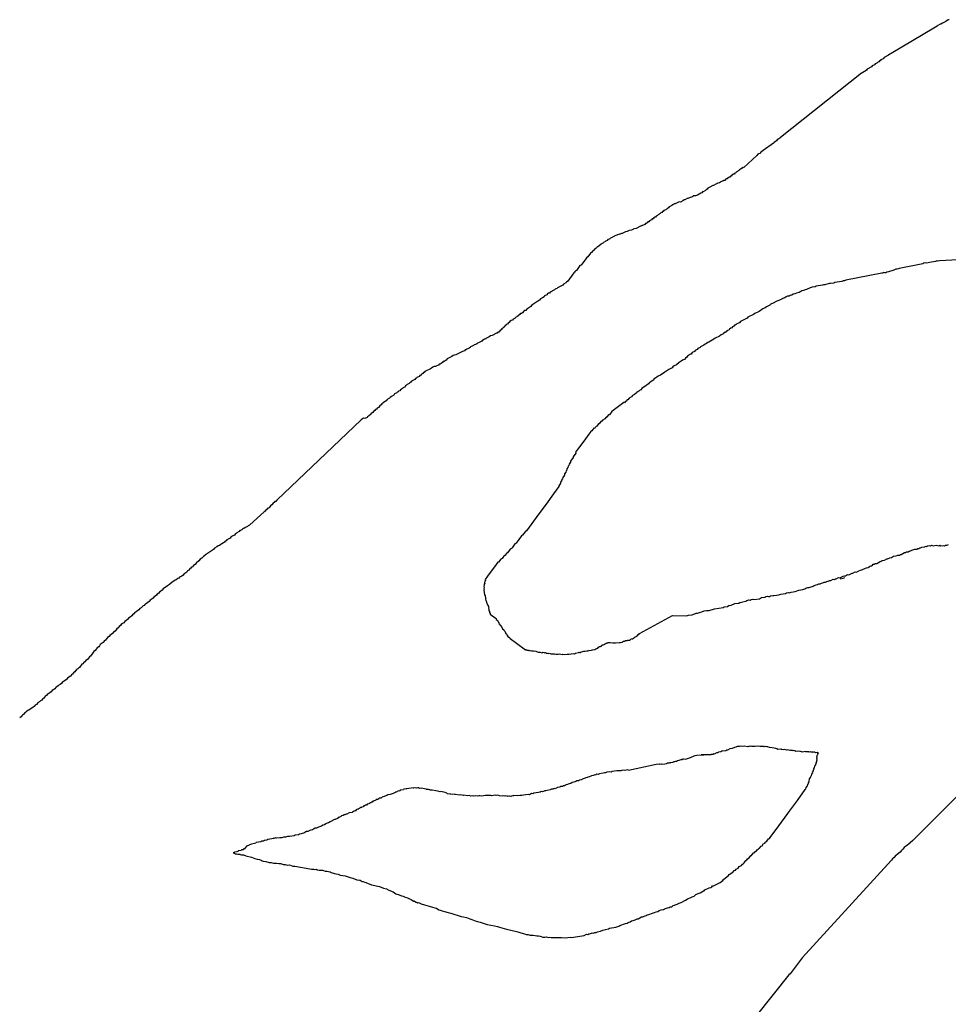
# Model space of a CAD drawing. Header units: feet. Extents: x 30669 to 99318, y 4696 to 26220.
# Tile 18 of 128: x 74037 to 74691, y 16418 to 17111. Entities that reach past the tile are written whole.
import ezdxf

# ---------------------------------------------------------------- set-up
doc = ezdxf.new("R2010")
doc.units = ezdxf.units.FT
doc.header["$LTSCALE"] = 600
doc.header["$MEASUREMENT"] = 0
doc.layers.add('ELTWR', color=2, linetype='CONTINUOUS')

msp = doc.modelspace()

# ---------------------------------------------------------------- linework, layer by layer
at = {"layer": 'ELTWR', "elevation": -54.68}
for points in [[(74691.96, 17111.05), (74691.41, 17110.96), (74690.63, 17110.56), (74689.62, 17109.84), (74687.27, 17108.63), (74686.25, 17107.91), (74685.7, 17107.82), (74684.13, 17107.02), (74683.67, 17106.38), (74681.32, 17105.17), (74651.13, 17087.26), (74650.34, 17086.86), (74649.33, 17086.14), (74646.2, 17084.53), (74645.5, 17083.58), (74643.93, 17082.77), (74643.47, 17082.14), (74642.92, 17082.05), (74642.45, 17081.42), (74641.67, 17081.01), (74641.2, 17080.38), (74640.65, 17080.29), (74639.87, 17079.89), (74639.4, 17079.25), (74637.84, 17078.45), (74637.37, 17077.81), (74634.24, 17076.2), (74633.78, 17075.57), (74632.76, 17074.85), (74631.98, 17074.44), (74630.96, 17073.72), (74630.18, 17073.32), (74573.21, 17028.17), (74572.74, 17027.53), (74571.96, 17027.13), (74570.94, 17026.41), (74570.48, 17025.77), (74569.69, 17025.37), (74568.68, 17024.65), (74568.21, 17024.02), (74561.11, 17018.97), (74560.09, 17018.25), (74559.31, 17017.85), (74558.61, 17016.9), (74557.83, 17016.49), (74557.28, 17016.41), (74556.58, 17015.45), (74547.46, 17007), (74547.14, 17007.23), (74546.91, 17006.92), (74546.59, 17007.15), (74546.13, 17006.51), (74545.11, 17005.79), (74544.33, 17005.39), (74543.86, 17004.75), (74543.31, 17004.67), (74542.85, 17004.03), (74542.06, 17003.63), (74541.83, 17003.31), (74541.05, 17002.91), (74540.58, 17002.28), (74540.03, 17002.19), (74539.02, 17001.47), (74538.55, 17000.83), (74538, 17000.75), (74537.54, 17000.11), (74536.99, 17000.03), (74536.2, 16999.63), (74535.74, 16998.99), (74535.19, 16998.91), (74534.41, 16998.5), (74533.94, 16997.87), (74533.39, 16997.78), (74532.61, 16997.38), (74532.06, 16997.29), (74531.27, 16996.89), (74531.04, 16996.57), (74530.26, 16996.17), (74529.16, 16996), (74527.59, 16995.2), (74526.03, 16994.39), (74525.48, 16994.3), (74524.69, 16993.9), (74524.46, 16993.58), (74522.11, 16992.38), (74521.65, 16991.74), (74520.86, 16991.34), (74520.4, 16990.7), (74518.83, 16989.9), (74518.28, 16989.81), (74517.82, 16989.18), (74517.03, 16988.77), (74514.68, 16987.57), (74513.35, 16987.08), (74512.25, 16986.91), (74510.68, 16986.1), (74509.58, 16985.93), (74508.02, 16985.13), (74507.47, 16985.04), (74505.9, 16984.24), (74505.35, 16984.15), (74504.34, 16983.43), (74502.77, 16982.62), (74501.9, 16982.77), (74500.34, 16981.97), (74499, 16981.48), (74498.45, 16981.39), (74497.67, 16980.99), (74497.44, 16980.67), (74496.89, 16980.59), (74496.65, 16980.27), (74495.87, 16979.87), (74495.64, 16979.55), (74494.86, 16979.15), (74494.39, 16978.51), (74493.61, 16978.11), (74493.38, 16977.79), (74492.83, 16977.71), (74492.36, 16977.07), (74491.81, 16976.99), (74491.03, 16976.58), (74490.56, 16975.95), (74490.01, 16975.86), (74489.54, 16975.23), (74489, 16975.14), (74488.53, 16974.51), (74487.98, 16974.42), (74487.51, 16973.79), (74486.96, 16973.7), (74486.5, 16973.07), (74485.72, 16972.66), (74485.25, 16972.03), (74484.7, 16971.94), (74483.92, 16971.54), (74483.45, 16970.9), (74482.9, 16970.82), (74482.44, 16970.18), (74480.87, 16969.38), (74480.41, 16968.74), (74479.86, 16968.66), (74479.39, 16968.02), (74478.61, 16967.62), (74478.06, 16967.53), (74477.59, 16966.9), (74476.03, 16966.09), (74475.48, 16966.01), (74475.24, 16965.69), (74474.69, 16965.6), (74471.56, 16963.99), (74469.91, 16963.74), (74469.68, 16963.42), (74469.13, 16963.34), (74468.34, 16962.93), (74466.69, 16962.68), (74465.13, 16961.87), (74464.03, 16961.7), (74461.68, 16960.49), (74461.13, 16960.41), (74460.34, 16960.01), (74459.79, 16959.92), (74459.24, 16959.84), (74458.46, 16959.43), (74457.91, 16959.35), (74457.13, 16958.95), (74456.58, 16958.86), (74456.34, 16958.54), (74455.79, 16958.46), (74455.01, 16958.05), (74454.78, 16957.74), (74454, 16957.33), (74453.45, 16957.25), (74452.98, 16956.61), (74452.43, 16956.53), (74451.65, 16956.13), (74451.18, 16955.49), (74450.63, 16955.41), (74449.85, 16955), (74449.62, 16954.68), (74448.83, 16954.28), (74448.6, 16953.96), (74447.03, 16953.16), (74446.8, 16952.84), (74446.25, 16952.76), (74445.55, 16951.8), (74444.77, 16951.4), (74444.54, 16951.08), (74443.99, 16951), (74443.75, 16950.68), (74443.29, 16950.04), (74442.74, 16949.96), (74441.81, 16948.69), (74441.26, 16948.6), (74440.1, 16947.02), (74439.31, 16946.61), (74437.45, 16944.07), (74436.44, 16943.35), (74435.97, 16942.71), (74432.71, 16938.27), (74431.93, 16937.86), (74429.37, 16934.37), (74428.59, 16933.97), (74428.12, 16933.33), (74427.66, 16932.7), (74423.47, 16926.98), (74422.46, 16926.26), (74421.99, 16925.62), (74420.43, 16924.82), (74419.96, 16924.18), (74416.05, 16922.17), (74415.81, 16921.85), (74415.03, 16921.45), (74414.48, 16921.36), (74414.01, 16920.73), (74410.88, 16919.11), (74410.42, 16918.48), (74409.87, 16918.39), (74409.08, 16917.99), (74408.62, 16917.36), (74407.05, 16916.55), (74406.59, 16915.91), (74405.57, 16915.19), (74404.01, 16914.39), (74403.31, 16913.44), (74402.29, 16912.72), (74401.51, 16912.31), (74399.48, 16910.87), (74398.7, 16910.47), (74397.68, 16909.75), (74397.21, 16909.11), (74395.18, 16907.67), (74394.4, 16907.27), (74393.7, 16906.32), (74393.15, 16906.23), (74392.37, 16905.83), (74391.44, 16904.56), (74390.66, 16904.15), (74390.11, 16904.07), (74389.64, 16903.43), (74389.09, 16903.35), (74388.39, 16902.4), (74387.61, 16901.99), (74387.38, 16901.68), (74386.59, 16901.27), (74386.36, 16900.96), (74384.8, 16900.15), (74384.33, 16899.51), (74383.55, 16899.11), (74382.53, 16898.39), (74382.07, 16897.75), (74381.28, 16897.35), (74380.82, 16896.72), (74380.04, 16896.31), (74379.34, 16895.36), (74378.79, 16895.28), (74378.09, 16894.32), (74377.62, 16893.69), (74376.84, 16893.28), (74376.38, 16892.65), (74375.59, 16892.25), (74374.66, 16890.98), (74374.11, 16890.89), (74373.65, 16890.26), (74373.1, 16890.17), (74369.97, 16888.56), (74368.86, 16888.39), (74367.85, 16887.67), (74365.5, 16886.46), (74365.27, 16886.14), (74364.72, 16886.06), (74363.93, 16885.65), (74363.7, 16885.34), (74363.15, 16885.25), (74362.69, 16884.62), (74360.34, 16883.41), (74359.79, 16883.32), (74359.32, 16882.69), (74358.54, 16882.28), (74357.44, 16882.11), (74356.97, 16881.48), (74356.42, 16881.39), (74354.86, 16880.59), (74354.62, 16880.27), (74353.84, 16879.87), (74353.61, 16879.55), (74352.83, 16879.15), (74352.28, 16879.06), (74351.49, 16878.66), (74350.94, 16878.57), (74350.48, 16877.94), (74349.14, 16877.45), (74344.45, 16875.03), (74343.35, 16874.86), (74342.56, 16874.46), (74341.55, 16873.74), (74338.42, 16872.13), (74337.72, 16871.18), (74336.93, 16870.77), (74336.15, 16870.37), (74335.6, 16870.29), (74335.14, 16869.65), (74334.35, 16869.25), (74334.12, 16868.93), (74333.34, 16868.53), (74332.79, 16868.44), (74332.32, 16867.81), (74331.54, 16867.4), (74330.99, 16867.32), (74330.21, 16866.92), (74329.11, 16866.75), (74328.32, 16866.34), (74327.31, 16865.62), (74326.52, 16865.22), (74322.61, 16863.21), (74322.14, 16862.57), (74321.59, 16862.49), (74321.13, 16861.85), (74320.35, 16861.45), (74319.88, 16860.81), (74319.1, 16860.41), (74318.63, 16859.77), (74317.07, 16858.97), (74316.83, 16858.65), (74316.05, 16858.25), (74315.59, 16857.61), (74313.24, 16856.4), (74312.77, 16855.77), (74311.99, 16855.37), (74311.52, 16854.73), (74310.74, 16854.33), (74310.19, 16854.24), (74309.72, 16853.61), (74308.94, 16853.2), (74308.24, 16852.25), (74307.46, 16851.85), (74307, 16851.21), (74305.43, 16850.41), (74304.96, 16849.77), (74304.18, 16849.37), (74303.95, 16849.05), (74303.17, 16848.65), (74302.93, 16848.33), (74301.37, 16847.53), (74300.67, 16846.57), (74299.1, 16845.77), (74298.09, 16845.05), (74297.62, 16844.41), (74296.06, 16843.61), (74295.36, 16842.65), (74294.58, 16842.25), (74293.56, 16841.53), (74293.1, 16840.89), (74292.31, 16840.49), (74291.85, 16839.86), (74290.83, 16839.14), (74289.9, 16837.86), (74289.12, 16837.46), (74288.65, 16836.83), (74287.87, 16836.42), (74287.41, 16835.79), (74286.39, 16835.07), (74285.92, 16834.43), (74284.91, 16833.71), (74284.21, 16832.76), (74283.43, 16832.36), (74282.96, 16831.72), (74282.18, 16831.32), (74281.95, 16831), (74280.38, 16830.19), (74279.51, 16830.34), (74278.73, 16829.94), (74277.72, 16829.22), (74218.27, 16772.7), (74217.58, 16771.74), (74217.02, 16771.66), (74216.56, 16771.02), (74215.78, 16770.62), (74214.85, 16769.35), (74213.83, 16768.63), (74212.9, 16767.36), (74212.12, 16766.96), (74211.65, 16766.32), (74210.64, 16765.6), (74210.17, 16764.96), (74209.39, 16764.56), (74199.26, 16755.39), (74199.02, 16755.07), (74198.24, 16754.67), (74197.78, 16754.03), (74197.22, 16753.95), (74196.44, 16753.54), (74196.21, 16753.23), (74195.66, 16753.14), (74195.43, 16752.82), (74194.88, 16752.74), (74194.09, 16752.34), (74193.63, 16751.7), (74192.84, 16751.3), (74192.29, 16751.21), (74191.83, 16750.58), (74190.26, 16749.77), (74189.8, 16749.14), (74189.02, 16748.73), (74188.55, 16748.1), (74186.98, 16747.29), (74186.75, 16746.98), (74185.97, 16746.57), (74185.5, 16745.94), (74183.15, 16744.73), (74182.69, 16744.09), (74181.91, 16743.69), (74181.44, 16743.06), (74180.66, 16742.65), (74179.64, 16741.93), (74178.86, 16741.53), (74177.84, 16740.81), (74177.06, 16740.41), (74176.05, 16739.69), (74174.48, 16738.88), (74173.78, 16737.93), (74173, 16737.52), (74170.97, 16736.08), (74170.18, 16735.68), (74168.15, 16734.24), (74167.69, 16733.6), (74166.67, 16732.88), (74165.42, 16731.85), (74164.41, 16731.12), (74163.48, 16729.85), (74161.45, 16728.41), (74160.75, 16727.46), (74159.73, 16726.74), (74159.04, 16725.79), (74158.25, 16725.38), (74157.79, 16724.75), (74157, 16724.35), (74156.31, 16723.39), (74155.52, 16722.99), (74154.83, 16722.04), (74152.79, 16720.6), (74152.33, 16719.96), (74151.31, 16719.24), (74149.75, 16718.43), (74149.28, 16717.8), (74148.5, 16717.4), (74147.48, 16716.68), (74146.7, 16716.27), (74145.69, 16715.55), (74144.67, 16714.83), (74142.64, 16713.39), (74141.39, 16712.35), (74138.34, 16710.19), (74137.65, 16709.24), (74135.62, 16707.8), (74135.15, 16707.16), (74134.14, 16706.44), (74133.67, 16705.81), (74131.64, 16704.36), (74131.17, 16703.73), (74129.14, 16702.29), (74128.44, 16701.33), (74126.41, 16699.89), (74125.63, 16699.49), (74124.93, 16698.54), (74124.15, 16698.14), (74123.13, 16697.41), (74122.67, 16696.78), (74121.89, 16696.38), (74121.19, 16695.42), (74119.16, 16693.98), (74118.37, 16693.58), (74117.68, 16692.63), (74116.66, 16691.91), (74116.2, 16691.27), (74114.95, 16690.23), (74113.93, 16689.51), (74113.23, 16688.56), (74111.2, 16687.12), (74110.51, 16686.17), (74109.72, 16685.76), (74108.71, 16685.04), (74108.24, 16684.41), (74107.23, 16683.69), (74106.53, 16682.73), (74105.51, 16682.01), (74104.35, 16680.42), (74103.33, 16679.7), (74102.64, 16678.75), (74100.61, 16677.31), (74100.14, 16676.67), (74099.12, 16675.95), (74097.73, 16674.05), (74096.71, 16673.33), (74096.01, 16672.37), (74093.98, 16670.93), (74093.29, 16669.98), (74092.82, 16669.34), (74091.8, 16668.62), (74090.41, 16666.72), (74089.39, 16666), (74087.07, 16662.82), (74086.28, 16662.42), (74084.89, 16660.51), (74083.87, 16659.79), (74083.18, 16658.84), (74082.39, 16658.43), (74081.69, 16657.48), (74080.91, 16657.08), (74079.28, 16654.86), (74078.5, 16654.45), (74078.04, 16653.82), (74077.25, 16653.41), (74076.09, 16651.83), (74075.07, 16651.11), (74074.38, 16650.15), (74073.59, 16649.75), (74072.89, 16648.8), (74071.88, 16648.08), (74070.86, 16647.35), (74070.17, 16646.4), (74067.12, 16644.24), (74066.65, 16643.61), (74065.64, 16642.88), (74064.86, 16642.48), (74064.39, 16641.85), (74063.37, 16641.13), (74062.59, 16640.72), (74061.89, 16639.77), (74061.11, 16639.37), (74060.1, 16638.65), (74059.4, 16637.69), (74058.38, 16636.97), (74057.6, 16636.57), (74056.58, 16635.85), (74056.12, 16635.21), (74055.34, 16634.81), (74053.94, 16632.91), (74053.16, 16632.5), (74052.69, 16631.87), (74051.91, 16631.46), (74051.44, 16630.83), (74050.89, 16630.74), (74050.43, 16630.11), (74049.88, 16630.02), (74048.95, 16628.75), (74048.16, 16628.35), (74047.47, 16627.4), (74046.68, 16626.99), (74043.64, 16624.83), (74042.85, 16624.43), (74041.84, 16623.71), (74041.37, 16623.07), (74040.59, 16622.67), (74039.89, 16621.72), (74039.11, 16621.32), (74038.64, 16620.68), (74038.18, 16620.04), (74037.4, 16619.64), (74037.16, 16619.32)], [(74698.4, 16941.87), (74685.25, 16941.25), (74684.15, 16941.08), (74683.28, 16941.23), (74682.5, 16940.82), (74678.1, 16940.14), (74677.31, 16939.74), (74676.22, 16939.57), (74675.35, 16939.72), (74674.25, 16939.55), (74673.46, 16939.14), (74672.36, 16938.97), (74656.81, 16935.72), (74656.26, 16935.64), (74655.47, 16935.24), (74654.6, 16935.38), (74653.04, 16934.58), (74651.71, 16934.09), (74650.61, 16933.92), (74649.27, 16933.43), (74648.17, 16933.26), (74647.39, 16932.86), (74646.84, 16932.77), (74645.97, 16932.92), (74645.19, 16932.52), (74644.64, 16932.43), (74619.17, 16927.65), (74618.39, 16927.25), (74617.29, 16927.08), (74616.51, 16926.68), (74611.55, 16925.91), (74610.77, 16925.51), (74608.57, 16925.17), (74607.7, 16925.31), (74606.92, 16924.91)], [(74606.92, 16924.91), (74605.27, 16924.66), (74604.49, 16924.25), (74603.62, 16924.4), (74602.84, 16924), (74598.43, 16923.32), (74597.65, 16922.92), (74595.45, 16922.57), (74594.11, 16922.09), (74593.56, 16922), (74592, 16921.2), (74591.45, 16921.11), (74590.67, 16920.71), (74590.12, 16920.62), (74589.33, 16920.22), (74588.23, 16920.05), (74587.45, 16919.65), (74586.43, 16918.93), (74585.33, 16918.76), (74584.55, 16918.35), (74583.22, 16917.87), (74582.12, 16917.7), (74581.1, 16916.98), (74580, 16916.81), (74579.22, 16916.4), (74578.12, 16916.23), (74577.33, 16915.83), (74576.32, 16915.11), (74574.98, 16914.62), (74574.2, 16914.22), (74572.87, 16913.73), (74572.09, 16913.33), (74570.75, 16912.84), (74567.62, 16911.23), (74566.84, 16910.83), (74566.05, 16910.42), (74565.82, 16910.11), (74563.47, 16908.9), (74562.46, 16908.18), (74560.89, 16907.37), (74559.88, 16906.65), (74559.09, 16906.25), (74558.08, 16905.53), (74557.29, 16905.12), (74555.96, 16904.64), (74555.18, 16904.23), (74554.16, 16903.51), (74550.25, 16901.5), (74549.78, 16900.86), (74545.08, 16898.45), (74544.62, 16897.81), (74543.84, 16897.41), (74543.05, 16897.01), (74542.5, 16896.92), (74542.04, 16896.29), (74541.26, 16895.88), (74540.7, 16895.8), (74540.24, 16895.16), (74539.46, 16894.76), (74538.99, 16894.12), (74538.21, 16893.72), (74537.19, 16893), (74536.96, 16892.68), (74535.39, 16891.88), (74534.93, 16891.24), (74534.15, 16890.84), (74533.6, 16890.76), (74532.9, 16889.8), (74531.33, 16889), (74530.32, 16888.28), (74527.18, 16886.66), (74526.17, 16885.94), (74523.82, 16884.74), (74522.81, 16884.01), (74522.02, 16883.61), (74521.01, 16882.89), (74520.22, 16882.49), (74519.21, 16881.77), (74516.86, 16880.56), (74516.63, 16880.24), (74515.06, 16879.44), (74514.6, 16878.8), (74513.03, 16878), (74512.56, 16877.36), (74511, 16876.55), (74510.3, 16875.6), (74509.75, 16875.52), (74508.97, 16875.11), (74508.5, 16874.48), (74507.72, 16874.08), (74507.25, 16873.44), (74506.24, 16872.72), (74505.54, 16871.77), (74504.21, 16871.28), (74503.19, 16870.56), (74501.94, 16869.52), (74499.91, 16868.08), (74498.35, 16867.27), (74497.33, 16866.55), (74496.87, 16865.92), (74494.52, 16864.71)], [(74494.52, 16864.71), (74492.49, 16863.27), (74491.7, 16862.87), (74488.66, 16860.7), (74487.09, 16859.9), (74486.07, 16859.18), (74485.29, 16858.78), (74484.28, 16858.06), (74483.58, 16857.1), (74483.03, 16857.02), (74482.8, 16856.7), (74481.78, 16855.98), (74481, 16855.58), (74480.3, 16854.62), (74479.28, 16853.9), (74478.5, 16853.5), (74475.46, 16851.34), (74474.76, 16850.39), (74473.97, 16849.98), (74473.51, 16849.35), (74472.96, 16849.26), (74471.94, 16848.54), (74471.48, 16847.91), (74470.46, 16847.19), (74468.9, 16846.38), (74468.2, 16845.43), (74466.63, 16844.62), (74465.7, 16843.35), (74465.15, 16843.27), (74464.45, 16842.31), (74463.67, 16841.91), (74463.21, 16841.27), (74462.89, 16841.51), (74454.3, 16835.11), (74452.67, 16832.88), (74452.12, 16832.8), (74451.89, 16832.48), (74450.96, 16831.21), (74450.41, 16831.13), (74449.48, 16829.85), (74448.93, 16829.77), (74448.46, 16829.13), (74447.91, 16829.05), (74447.21, 16828.1), (74446.66, 16828.01), (74445.5, 16826.42), (74444.95, 16826.34), (74443.79, 16824.75), (74443.23, 16824.66), (74442.77, 16824.03), (74442.54, 16823.71), (74442.3, 16823.39), (74441.75, 16823.31), (74440.36, 16821.4), (74439.58, 16821), (74438.18, 16819.09), (74434.69, 16814.33), (74430.97, 16809.24), (74428.87, 16806.38), (74428.96, 16805.83), (74427.1, 16803.29), (74427.18, 16802.74), (74426.72, 16802.11), (74426.49, 16801.79), (74425.32, 16800.2), (74425.18, 16799.33), (74424.24, 16798.06), (74424.1, 16797.19), (74423.63, 16796.56), (74423.48, 16795.69), (74422.79, 16794.74), (74422.64, 16793.87), (74422.41, 16793.55), (74422.17, 16793.23), (74422.03, 16792.37), (74421.1, 16791.1), (74420.95, 16790.23), (74419.79, 16788.64), (74419.64, 16787.77), (74418.94, 16786.82), (74419.02, 16786.27), (74418.33, 16785.31), (74418.18, 16784.45), (74417.95, 16784.13), (74417.02, 16782.86), (74417.1, 16782.31), (74413.38, 16777.22), (74408.03, 16769.92), (74402.91, 16762.93), (74394.3, 16751.17), (74393.29, 16750.45), (74391.43, 16747.91), (74390.65, 16747.51), (74386.92, 16742.42), (74386.14, 16742.02), (74384.05, 16739.16), (74383.58, 16738.53), (74382.8, 16738.12), (74380.94, 16735.58), (74380.16, 16735.18), (74378.99, 16733.59)], [(74646.56, 16730.45), (74648.13, 16731.25), (74648.68, 16731.34), (74650.25, 16732.14), (74651.35, 16732.31), (74652.91, 16733.12), (74654.56, 16733.37), (74655.35, 16733.77), (74655.9, 16733.86), (74657, 16734.03), (74657.78, 16734.43), (74658.33, 16734.52), (74660.68, 16735.73), (74661.23, 16735.81), (74662.01, 16736.21), (74663.11, 16736.38), (74663.9, 16736.79), (74664.45, 16736.87), (74665.23, 16737.28), (74665.78, 16737.36), (74666.56, 16737.76), (74667.11, 16737.85), (74667.9, 16738.25), (74668.76, 16738.1), (74669.31, 16738.19), (74670.1, 16738.59), (74670.65, 16738.68), (74671.43, 16739.08), (74671.98, 16739.16), (74672.76, 16739.57), (74674.97, 16739.91), (74675.2, 16740.22), (74676.07, 16740.08), (74676.85, 16740.48), (74677.95, 16740.65), (74678.82, 16740.5), (74679.6, 16740.91), (74680.79, 16740.53), (74682.99, 16740.87), (74684.72, 16740.57), (74685.51, 16740.97), (74686.14, 16740.51), (74687.79, 16740.76), (74688.66, 16740.62), (74689.44, 16741.02), (74690.31, 16740.87), (74691.1, 16741.27), (74691.64, 16741.36)], [(74378.99, 16733.59), (74378.21, 16733.19), (74377.51, 16732.24), (74377.05, 16731.6), (74376.26, 16731.2), (74374.63, 16728.97), (74374.09, 16728.89), (74371.76, 16725.71), (74371.53, 16725.39), (74366.87, 16719.04), (74365.25, 16716.82), (74365.33, 16716.27), (74364.87, 16715.63), (74364.72, 16714.76), (74364.8, 16714.21), (74364.34, 16713.58), (74364.51, 16712.48), (74364.27, 16712.16), (74364.44, 16711.06), (74364.21, 16710.74), (74364.38, 16709.64), (74364.15, 16709.32), (74364.66, 16706.02), (74365.06, 16705.24), (74365.32, 16703.59), (74365.64, 16703.35), (74365.4, 16703.03), (74365.57, 16701.93), (74365.89, 16701.7), (74366.06, 16700.6), (74366.38, 16700.37), (74366.55, 16699.27), (74367.19, 16698.8), (74367.35, 16697.7), (74367.67, 16697.47), (74367.52, 16696.6), (74367.61, 16696.05), (74367.78, 16694.95), (74368.18, 16694.17), (74368.27, 16693.62), (74368.67, 16692.83), (74368.76, 16692.28), (74372.25, 16689.72), (74372.89, 16689.26), (74372.97, 16688.71), (74374.24, 16687.78), (74374.01, 16687.46), (74374.33, 16687.23), (74374.41, 16686.68), (74374.73, 16686.45), (74374.82, 16685.9), (74375.45, 16685.43), (74375.54, 16684.88), (74376.17, 16684.41), (74376.26, 16683.86), (74376.57, 16683.63), (74377.38, 16682.07), (74378.33, 16681.37), (74378.42, 16680.82), (74379.05, 16680.35), (74379.14, 16679.8), (74379.46, 16679.57), (74379.54, 16679.02), (74380.18, 16678.55), (74380.26, 16678), (74380.9, 16677.54), (74380.98, 16676.99), (74382.57, 16675.82), (74382.66, 16675.27), (74387.1, 16672.02), (74393.46, 16667.37), (74394.01, 16667.45), (74394.64, 16666.99), (74395.19, 16667.07), (74395.51, 16666.84), (74396.06, 16666.92), (74396.38, 16666.69), (74396.93, 16666.78), (74397.8, 16666.63), (74399.22, 16666.57), (74400.95, 16666.27), (74402.46, 16665.66), (74403.87, 16665.6), (74405.06, 16665.22), (74405.84, 16665.62), (74406.71, 16665.47), (74407.03, 16665.24), (74407.58, 16665.32), (74408.21, 16664.86), (74408.76, 16664.94), (74409.63, 16664.8), (74410.18, 16664.88), (74411.05, 16664.73), (74411.37, 16664.5), (74412.24, 16664.35), (74413.34, 16664.52), (74413.65, 16664.29), (74414.2, 16664.38), (74415.07, 16664.23), (74415.62, 16664.31), (74416.49, 16664.16)], [(74497.11, 16691.5), (74506.99, 16691.12), (74508.32, 16691.6), (74511.07, 16692.03), (74513.74, 16693.01), (74514.84, 16693.18), (74516.17, 16693.66), (74517.82, 16693.92), (74519.39, 16694.72), (74521.04, 16694.98), (74523.01, 16695), (74526.78, 16696.15), (74532.83, 16697.08), (74533.61, 16697.49), (74535.81, 16697.83), (74536.83, 16698.55), (74538.48, 16698.8), (74541.15, 16699.78), (74543.35, 16700.12), (74543.9, 16700.2), (74544.68, 16700.61), (74545.78, 16700.78), (74546.57, 16701.18), (74548.77, 16701.52), (74549.55, 16701.92), (74550.88, 16702.41), (74551.75, 16702.26), (74552.53, 16702.67), (74553.63, 16702.84), (74554.5, 16702.69), (74558.35, 16703.28), (74559.92, 16704.09), (74562.12, 16704.43), (74562.9, 16704.83), (74564.01, 16705), (74564.87, 16704.86), (74565.42, 16704.94), (74566.21, 16705.34), (74567.86, 16705.6), (74568.73, 16705.45), (74572.03, 16705.96), (74573.36, 16706.45), (74576.66, 16706.96), (74577.45, 16707.36), (74578.55, 16707.53), (74579.41, 16707.38), (74580.75, 16707.87), (74583.5, 16708.3), (74586.17, 16709.27), (74588.92, 16709.7), (74590.25, 16710.19), (74591.03, 16710.59), (74592.37, 16711.08), (74593.47, 16711.25), (74596.13, 16712.22), (74596.92, 16712.63), (74598.25, 16713.12), (74599.35, 16713.28), (74600.13, 16713.69), (74601.23, 16713.86), (74602.02, 16714.26), (74603.12, 16714.43), (74603.9, 16714.83), (74605, 16715), (74605.78, 16715.41), (74606.88, 16715.58), (74607.67, 16715.98), (74608.77, 16716.15), (74610.33, 16716.96), (74611.2, 16716.81), (74611.98, 16717.21), (74612.54, 16717.29), (74614.1, 16718.1), (74614.97, 16717.95), (74617.32, 16719.16), (74618.42, 16719.33), (74618.97, 16719.42), (74620.54, 16720.22), (74621.4, 16720.07), (74623.75, 16721.28), (74624.3, 16721.37), (74625.87, 16722.17), (74626.74, 16722.03), (74628.3, 16722.83), (74629.63, 16723.32), (74630.42, 16723.72), (74633.08, 16724.7), (74633.87, 16725.1), (74634.97, 16725.27), (74635.98, 16725.99), (74636.77, 16726.39), (74637.32, 16726.48), (74638.1, 16726.88), (74638.56, 16727.52), (74639.12, 16727.6), (74639.9, 16728.01), (74641, 16728.18), (74643.35, 16729.38), (74644.13, 16729.79), (74644.91, 16730.19), (74646.56, 16730.45)], [(74615.37, 16717.17), (74617.26, 16717.74), (74618.59, 16718.23)], [(74416.49, 16664.16), (74417.59, 16664.34), (74419.33, 16664.04), (74419.88, 16664.13), (74420.75, 16663.98), (74422.95, 16664.32), (74424.37, 16664.26), (74427.12, 16664.68), (74427.99, 16664.53), (74428.77, 16664.94), (74430.97, 16665.28), (74431.2, 16665.59), (74431.52, 16665.36), (74432.07, 16665.45), (74432.85, 16665.85), (74433.95, 16666.02), (74434.74, 16666.42), (74435.6, 16666.28), (74436.7, 16666.45), (74437.26, 16666.53), (74437.81, 16666.62), (74438.04, 16666.93), (74438.36, 16666.7), (74440.01, 16666.96), (74440.79, 16667.36), (74442.44, 16667.61), (74443.22, 16668.02), (74443.77, 16668.1), (74444.56, 16668.5), (74445.02, 16669.14), (74445.81, 16669.54), (74446.36, 16669.63), (74446.59, 16669.95), (74446.91, 16669.71), (74447.6, 16670.67), (74448.15, 16670.75), (74448.39, 16671.07), (74448.7, 16670.84), (74448.94, 16671.15), (74449.49, 16671.24), (74449.72, 16671.56), (74450.27, 16671.64), (74450.5, 16671.96), (74451.05, 16672.04), (74451.29, 16672.36), (74451.84, 16672.45), (74453.25, 16672.38), (74454.99, 16672.09), (74456.96, 16672.11), (74459.71, 16672.54), (74460.58, 16672.39), (74461.68, 16672.56), (74461.91, 16672.88), (74462.69, 16673.28), (74463.25, 16673.37), (74464.03, 16673.77), (74465.13, 16673.94), (74465.68, 16674.02), (74466.78, 16674.19), (74467.56, 16674.6), (74467.8, 16674.91), (74468.11, 16674.68), (74468.35, 16675), (74468.9, 16675.08), (74469.68, 16675.49), (74469.91, 16675.8), (74470.69, 16676.21), (74470.93, 16676.53), (74471.48, 16676.61), (74471.71, 16676.93), (74472.49, 16677.33), (74472.96, 16677.97), (74473.51, 16678.05), (74473.97, 16678.69), (74497.11, 16691.5)], [(74587.39, 16595.64), (74586.84, 16595.56), (74585.11, 16595.85), (74584.01, 16595.68), (74583.37, 16596.15), (74582.5, 16596.3), (74581.95, 16596.21), (74581.63, 16596.44), (74580.53, 16596.27), (74580.22, 16596.51), (74579.67, 16596.42), (74578.48, 16596.8), (74577.38, 16596.63), (74576.19, 16597.01), (74575.09, 16596.84), (74574.22, 16596.99), (74573.91, 16597.22), (74573.36, 16597.14), (74573.04, 16597.37), (74571.39, 16597.11), (74570.75, 16597.58), (74569.88, 16597.73), (74568.7, 16598.11), (74567.28, 16598.17), (74565.54, 16598.46), (74564.36, 16598.84), (74563.49, 16598.99), (74562.62, 16599.14), (74562.31, 16599.37), (74562.07, 16599.05), (74561.76, 16599.29), (74561.52, 16598.97), (74561.2, 16599.2), (74560.65, 16599.12), (74559.79, 16599.26), (74558.69, 16599.09), (74556.95, 16599.39), (74555.3, 16599.13), (74554.43, 16599.28), (74553.88, 16599.2), (74553.33, 16599.11), (74553.01, 16599.34), (74551.91, 16599.17), (74551.04, 16599.32), (74550.26, 16598.92), (74547.66, 16599.36), (74546.56, 16599.19), (74544.82, 16599.49), (74544.04, 16599.08), (74543.17, 16599.23), (74542.62, 16599.14), (74541.84, 16598.74), (74540.73, 16598.57), (74539.17, 16597.77), (74537.52, 16597.51), (74535.95, 16596.71), (74535.4, 16596.62), (74534.62, 16596.22), (74532.42, 16595.88), (74531.87, 16595.79), (74531.08, 16595.39), (74529.43, 16595.13), (74529.2, 16594.82), (74528.65, 16594.73), (74528.33, 16594.96), (74528.1, 16594.65), (74527.55, 16594.56), (74527.32, 16594.24), (74526.53, 16593.84), (74526.22, 16594.07), (74525.43, 16593.67), (74524.88, 16593.59), (74524.33, 16593.5)], [(74537.12, 16508.98), (74538.13, 16509.7), (74539.15, 16510.43), (74539.38, 16510.74), (74540.16, 16511.14), (74540.63, 16511.78), (74541.41, 16512.18), (74541.88, 16512.82), (74543.44, 16513.62), (74544.14, 16514.58), (74545.71, 16515.38), (74546.41, 16516.34), (74547.19, 16516.74), (74547.65, 16517.37), (74548.12, 16518.01), (74548.82, 16518.96), (74549.6, 16519.37), (74550.06, 16520), (74551.08, 16520.72), (74552.24, 16522.31), (74552.79, 16522.4), (74553.96, 16523.98), (74554.74, 16524.39), (74555.21, 16525.02), (74556.22, 16525.74), (74556.69, 16526.38), (74557.47, 16526.78), (74557.93, 16527.42), (74558.48, 16527.5), (74559.65, 16529.09), (74560.2, 16529.17), (74561.36, 16530.76), (74562.14, 16531.17), (74562.84, 16532.12), (74563.62, 16532.52), (74564.79, 16534.11), (74565.57, 16534.51), (74566.04, 16535.15), (74572.08, 16543.41), (74578.36, 16551.99), (74578.83, 16552.62), (74585.11, 16561.2), (74590.69, 16568.82), (74591.16, 16569.46), (74591.31, 16570.33), (74592.24, 16571.6), (74592.38, 16572.47), (74593.08, 16573.42), (74593, 16573.97), (74593.46, 16574.61), (74593.76, 16576.34), (74594.45, 16577.29), (74594.6, 16578.16), (74594.84, 16578.48), (74595.07, 16578.8), (74595.22, 16579.67), (74595.91, 16580.62), (74595.83, 16581.17), (74596.53, 16582.12), (74596.44, 16582.67), (74596.91, 16583.31), (74596.82, 16583.86), (74597.29, 16584.49), (74597.43, 16585.36), (74598.13, 16586.32), (74598.05, 16586.87), (74598.28, 16587.18), (74598.51, 16587.5), (74598.43, 16588.05), (74598.89, 16588.69), (74598.81, 16589.24), (74599.04, 16589.55), (74598.87, 16590.66), (74599.1, 16590.97), (74598.93, 16592.07), (74599.16, 16592.39), (74599.08, 16592.94), (74599.31, 16593.26), (74599.54, 16593.58), (74599.46, 16594.13), (74599.92, 16594.76), (74599.61, 16595), (74599.37, 16594.68), (74599.06, 16594.91), (74597.96, 16594.74), (74597.32, 16595.21), (74596.77, 16595.12), (74596.45, 16595.35), (74596.22, 16595.04), (74595.9, 16595.27), (74595.35, 16595.18), (74594.8, 16595.1), (74594.48, 16595.33), (74593.38, 16595.16), (74593.07, 16595.39), (74592.2, 16595.54), (74591.1, 16595.37), (74590.78, 16595.6), (74588.58, 16595.26), (74588.26, 16595.49), (74587.39, 16595.64)], [(74466.02, 16582.51), (74485.66, 16586.68), (74487.86, 16587.02), (74488.18, 16586.78), (74489.28, 16586.95), (74489.6, 16586.72), (74491.8, 16587.06), (74492.9, 16587.23), (74493.69, 16587.64), (74494.79, 16587.8), (74495.1, 16587.57), (74495.34, 16587.89), (74495.65, 16587.66), (74495.89, 16587.97), (74497.54, 16588.23), (74497.77, 16588.55), (74498.87, 16588.72), (74499.42, 16588.8), (74499.97, 16588.89), (74500.75, 16589.29), (74501.85, 16589.46), (74502.64, 16589.86), (74503.19, 16589.95), (74503.42, 16590.27), (74503.74, 16590.03), (74504.29, 16590.12), (74504.52, 16590.44), (74505.07, 16590.52), (74505.94, 16590.37), (74507.04, 16590.55), (74508.37, 16591.03), (74509.71, 16591.52), (74512.37, 16592.5), (74513.16, 16592.9), (74514.26, 16593.07), (74524.33, 16593.5), (74517.33, 16593.26)], [(74466.02, 16582.51), (74465.15, 16582.66), (74463.5, 16582.4), (74462.09, 16582.47), (74460.75, 16581.98), (74457.91, 16582.1), (74454.61, 16581.59), (74453.83, 16581.19), (74452.96, 16581.34), (74450.76, 16581), (74449.98, 16580.6), (74449.11, 16580.74), (74448.33, 16580.34), (74445.58, 16579.92), (74444.79, 16579.51), (74443.92, 16579.66), (74443.14, 16579.26), (74442.04, 16579.09), (74441.26, 16578.68), (74440.16, 16578.51), (74438.59, 16577.71), (74437.49, 16577.54), (74436.94, 16577.45), (74436.16, 16577.05), (74435.61, 16576.97), (74434.82, 16576.56), (74434.27, 16576.48), (74432.71, 16575.67), (74431.61, 16575.5), (74430.82, 16575.1), (74429.72, 16574.93), (74428.94, 16574.53), (74427.61, 16574.04), (74426.51, 16573.87), (74425.49, 16573.15), (74424.39, 16572.98), (74423.61, 16572.57), (74423.06, 16572.49), (74422.27, 16572.09), (74421.72, 16572), (74420.94, 16571.6), (74420.39, 16571.51), (74419.61, 16571.11), (74418.51, 16570.94), (74417.72, 16570.54), (74416.07, 16570.28), (74414.51, 16569.48), (74413.64, 16569.62), (74412.86, 16569.22), (74411.76, 16569.05), (74410.97, 16568.65), (74408.77, 16568.31), (74407.99, 16567.91), (74407.12, 16568.05), (74405.55, 16567.25), (74404.69, 16567.39), (74403.9, 16566.99), (74402.8, 16566.82), (74399.5, 16566.31), (74398.72, 16565.91), (74397.85, 16566.06), (74396.28, 16565.25), (74395.42, 16565.4), (74392.11, 16564.89), (74391.01, 16564.72), (74390.46, 16564.63), (74389.6, 16564.78), (74387.95, 16564.53), (74387.08, 16564.67), (74385.43, 16564.42), (74385.11, 16564.65), (74384.56, 16564.56), (74383.78, 16564.16), (74383.22, 16564.08), (74382.36, 16564.22), (74381.81, 16564.14), (74381.26, 16564.05), (74380.94, 16564.29), (74380.39, 16564.2), (74379.52, 16564.35), (74378.97, 16564.26), (74378.1, 16564.41), (74377, 16564.24), (74375.27, 16564.54), (74374.08, 16564.92), (74372.98, 16564.75), (74372.11, 16564.89), (74369.91, 16564.55), (74369.04, 16564.7), (74367.62, 16564.76), (74366.52, 16564.59), (74365.1, 16564.66), (74362.9, 16564.32), (74361.48, 16564.38), (74360.62, 16564.53), (74359.83, 16564.12), (74358.1, 16564.42), (74357, 16564.25), (74356.13, 16564.4), (74355.03, 16564.23), (74353.84, 16564.61)], [(74707.9, 16574.27), (74666.4, 16532.92), (74662.65, 16529.8), (74661.64, 16529.08), (74660.39, 16528.04), (74659.46, 16526.77), (74658.44, 16526.05), (74657.51, 16524.78), (74656.5, 16524.06), (74654, 16521.98), (74653.3, 16521.03), (74652.05, 16519.99), (74651.36, 16519.04), (74588.43, 16450.43), (74580.06, 16438.99), (74579.04, 16438.27), (74520.97, 16365.62)], [(74353.84, 16564.61), (74352.74, 16564.44), (74350.14, 16564.88), (74349.59, 16564.79), (74347.85, 16565.09), (74346.75, 16564.92), (74344.15, 16565.36), (74343.6, 16565.28), (74340.99, 16565.72), (74340.44, 16565.63), (74338.71, 16565.93), (74338.07, 16566.39), (74336.88, 16566.77), (74336.02, 16566.92), (74334.83, 16567.3), (74333.96, 16567.45), (74333.41, 16567.36), (74331.68, 16567.66), (74330.49, 16568.04), (74327.89, 16568.48), (74327.34, 16568.4), (74326.47, 16568.54), (74326.15, 16568.78), (74325.28, 16568.92), (74324.73, 16568.84), (74323.86, 16568.99), (74323.55, 16569.22), (74320.08, 16569.81), (74318.97, 16569.64), (74318.34, 16570.1), (74317.79, 16570.02), (74316.69, 16569.85), (74316.37, 16570.08), (74314.72, 16569.83), (74314.4, 16570.06), (74310, 16569.38), (74309.45, 16569.29), (74307.8, 16569.04), (74307.56, 16568.72), (74305.36, 16568.38), (74304.9, 16567.74), (74304.03, 16567.89), (74302.46, 16567.09), (74301.91, 16567), (74301.68, 16566.68), (74300.9, 16566.28), (74300.35, 16566.2), (74299.57, 16565.79), (74299.02, 16565.71), (74298.23, 16565.31), (74296.58, 16565.05), (74295.8, 16564.65), (74295.25, 16564.56), (74294.47, 16564.16), (74293.91, 16564.07), (74293.13, 16563.67), (74292.58, 16563.59), (74292.12, 16562.95), (74291.57, 16562.87), (74290.47, 16562.7), (74290.23, 16562.38), (74289.45, 16561.98), (74288.35, 16561.81), (74288.12, 16561.49), (74286.55, 16560.68), (74286, 16560.6), (74285.53, 16559.96), (74284.98, 16559.88), (74284.75, 16559.56), (74284.2, 16559.47), (74283.97, 16559.16), (74283.42, 16559.07), (74283.19, 16558.75), (74282.09, 16558.58), (74281.62, 16557.95), (74280.52, 16557.78), (74280.29, 16557.46), (74279.74, 16557.38), (74279.27, 16556.74), (74278.17, 16556.57), (74277.94, 16556.25), (74277.39, 16556.17), (74277.16, 16555.85), (74276.6, 16555.76), (74276.37, 16555.45), (74275.82, 16555.36), (74275.36, 16554.73), (74275.04, 16554.96), (74274.81, 16554.64), (74274.26, 16554.55), (74273.79, 16553.92), (74273.24, 16553.84), (74273.01, 16553.52), (74272.69, 16553.75), (74272.46, 16553.43), (74271.68, 16553.03), (74271.44, 16552.71), (74269.24, 16552.37), (74267.68, 16551.57), (74267.13, 16551.48), (74266.34, 16551.08)], [(74266.34, 16551.08), (74265.79, 16550.99), (74265.01, 16550.59), (74263.91, 16550.42), (74263.44, 16549.78), (74262.89, 16549.7), (74262.11, 16549.3), (74261.56, 16549.21), (74261.09, 16548.58), (74259.53, 16547.77), (74258.98, 16547.69), (74255.85, 16546.07), (74254.83, 16545.35), (74253.73, 16545.18), (74252.95, 16544.78), (74251.93, 16544.06), (74250.83, 16543.89), (74249.81, 16543.17), (74248.48, 16542.68), (74247.7, 16542.28), (74246.37, 16541.79), (74245.26, 16541.62), (74244.25, 16540.9), (74243.47, 16540.5), (74242.37, 16540.33), (74241.58, 16539.92), (74240.25, 16539.44), (74239.15, 16539.27), (74238.13, 16538.55), (74237.35, 16538.14), (74236.25, 16537.97), (74235.47, 16537.57), (74234.37, 16537.4), (74233.58, 16537), (74231.38, 16536.66), (74230.6, 16536.25), (74227.3, 16535.74), (74225.88, 16535.81), (74224.55, 16535.32), (74223.13, 16535.38), (74221.79, 16534.89), (74220.38, 16534.96), (74218.17, 16534.61), (74217.31, 16534.76), (74216.52, 16534.36), (74216.21, 16534.59), (74215.66, 16534.51), (74214.87, 16534.1), (74212.12, 16533.68), (74211.34, 16533.28), (74209.69, 16533.02), (74208.9, 16532.62), (74208.35, 16532.53), (74207.8, 16532.45), (74207.02, 16532.05), (74203.72, 16531.53), (74203.49, 16531.22), (74202.7, 16530.81), (74200.5, 16530.47), (74199.72, 16530.07), (74199.17, 16529.99), (74198.94, 16529.67), (74198.39, 16529.58), (74197.6, 16529.18), (74197.05, 16529.1), (74195.66, 16527.19), (74195.11, 16527.1), (74194.64, 16526.47), (74194.09, 16526.38), (74193.54, 16526.3), (74193.31, 16525.98), (74191.11, 16525.64), (74190.87, 16525.32), (74190.09, 16524.92), (74188.44, 16524.67), (74188.21, 16524.35), (74187.66, 16524.26), (74188.53, 16524.12), (74189.16, 16523.65), (74190.03, 16523.5), (74190.9, 16523.35), (74191.45, 16523.44), (74192.32, 16523.29), (74192.63, 16523.06), (74193.5, 16522.91), (74194.92, 16522.85), (74196.42, 16522.24), (74200.53, 16521.18), (74202.9, 16520.42), (74204.4, 16519.81), (74206.14, 16519.51), (74207.33, 16519.13), (74207.96, 16518.67), (74208.83, 16518.52), (74210.57, 16518.23), (74212.94, 16517.46), (74214.36, 16517.4), (74216.09, 16517.11), (74218.06, 16517.13), (74219.8, 16516.84), (74221.21, 16516.77)], [(74221.21, 16516.77), (74222.72, 16516.16), (74224.14, 16516.1), (74225, 16515.95), (74226.19, 16515.57), (74227.29, 16515.74), (74228.48, 16515.36), (74229.66, 16514.98), (74231.08, 16514.92), (74241.5, 16513.15), (74242.68, 16512.77), (74244.1, 16512.7), (74244.97, 16512.56), (74246.07, 16512.73), (74246.71, 16512.26), (74247.26, 16512.35), (74248.12, 16512.2), (74248.99, 16512.05), (74250.41, 16511.99), (74251.28, 16511.84), (74252.46, 16511.46), (74253.88, 16511.4), (74254.75, 16511.25), (74255.94, 16510.87), (74256.57, 16510.41), (74257.44, 16510.26), (74259.81, 16509.5), (74261.55, 16509.2), (74263.05, 16508.59), (74264.79, 16508.29), (74266.52, 16508), (74268.58, 16507.47), (74270.08, 16506.86), (74271.81, 16506.56), (74274.82, 16505.34), (74276.56, 16505.04), (74277.11, 16505.13), (74278.38, 16504.2), (74279.25, 16504.05), (74280.43, 16503.67), (74282.25, 16502.83), (74284.94, 16501.83), (74290.79, 16500.48), (74293.48, 16499.49), (74295.53, 16498.96), (74297.35, 16498.12), (74300.36, 16496.89), (74302.26, 16495.49), (74304.63, 16494.73), (74306.14, 16494.12), (74307.32, 16493.74), (74308.83, 16493.13), (74310.33, 16492.52), (74311.83, 16491.9), (74313.02, 16491.52), (74314.61, 16490.36), (74315.16, 16490.45), (74316.75, 16489.28), (74316.98, 16489.6), (74317.62, 16489.13), (74318.17, 16489.22), (74319.99, 16488.37), (74322.36, 16487.61), (74325.6, 16486.71), (74327.97, 16485.95), (74329.71, 16485.65), (74330.89, 16485.27), (74332.48, 16484.11), (74333.35, 16483.96), (74334.85, 16483.35), (74336.59, 16483.05), (74338.96, 16482.29), (74341.01, 16481.76), (74348.13, 16479.48), (74349.86, 16479.19), (74351.92, 16478.66), (74354.29, 16477.9), (74355.79, 16477.29), (74358.16, 16476.53), (74359.67, 16475.91), (74361.72, 16475.39), (74366.46, 16473.87), (74369.07, 16473.42), (74371.67, 16472.98), (74373.72, 16472.45), (74375.23, 16471.84), (74376.96, 16471.54), (74378.47, 16470.93), (74380.2, 16470.64), (74386.36, 16469.05), (74388.1, 16468.76), (74389.6, 16468.15), (74391.98, 16467.39), (74392.84, 16467.24), (74394.03, 16466.86), (74395.45, 16466.8), (74396.63, 16466.42), (74398.05, 16466.35), (74398.92, 16466.21), (74400.34, 16466.14), (74401.52, 16465.76)], [(74401.52, 16465.76), (74402.62, 16465.93), (74403.81, 16465.55), (74404.68, 16465.41), (74405.86, 16465.02), (74407.28, 16464.96), (74408.38, 16465.13), (74409.57, 16464.75), (74410.67, 16464.92), (74411.54, 16464.78), (74412.96, 16464.71), (74413.82, 16464.57), (74414.92, 16464.74), (74415.79, 16464.59), (74416.89, 16464.76), (74417.76, 16464.61), (74418.86, 16464.78), (74421.47, 16464.34), (74425.32, 16464.93), (74426.19, 16464.79), (74427.29, 16464.96), (74434.99, 16466.15), (74436.56, 16466.95), (74437.42, 16466.81), (74438.21, 16467.21), (74438.76, 16467.29), (74439.31, 16467.38), (74440.09, 16467.78), (74440.64, 16467.87), (74441.51, 16467.72), (74442.29, 16468.12), (74443.39, 16468.29), (74444.18, 16468.69), (74446.38, 16469.04), (74447.94, 16469.84), (74449.04, 16470.01), (74449.83, 16470.41), (74452.03, 16470.75), (74452.81, 16471.16), (74457.21, 16471.84), (74458, 16472.24), (74459.33, 16472.73), (74460.11, 16473.13), (74464.11, 16474.59), (74465.21, 16474.76), (74466, 16475.17), (74467.33, 16475.66), (74468.34, 16476.38), (74469.45, 16476.55), (74470.78, 16477.03), (74472.34, 16477.84), (74472.89, 16477.92), (74475.24, 16479.13), (74476.34, 16479.3), (74477.13, 16479.71), (74478.46, 16480.19), (74479.24, 16480.6), (74480.34, 16480.77), (74483.01, 16481.74), (74484.34, 16482.23), (74485.68, 16482.72), (74486.78, 16482.89), (74487.79, 16483.61), (74489.13, 16484.1), (74490.78, 16484.35), (74491.56, 16484.75), (74492.89, 16485.24), (74493.68, 16485.65), (74494.78, 16485.82), (74495.56, 16486.22), (74496.66, 16486.39), (74497.68, 16487.11), (74498.46, 16487.51), (74499.01, 16487.6), (74499.79, 16488), (74500.34, 16488.08), (74501.91, 16488.89), (74503.24, 16489.38), (74506.37, 16490.99), (74507.39, 16491.71), (74508.17, 16492.11), (74509.5, 16492.6), (74511.07, 16493.41), (74512.4, 16493.89), (74513.65, 16494.93), (74515.22, 16495.74), (74516.55, 16496.22), (74518.9, 16497.43), (74519.45, 16497.52), (74519.92, 16498.15), (74523.05, 16499.76), (74524.15, 16499.94), (74524.93, 16500.34), (74525.4, 16500.97), (74525.95, 16501.06), (74530.64, 16503.48), (74532.68, 16504.92), (74533.14, 16505.55), (74534.39, 16506.59), (74536.42, 16508.03), (74537.12, 16508.98)]]:
    msp.add_lwpolyline(points, dxfattribs=at)

doc.saveas('drawing.dxf')
